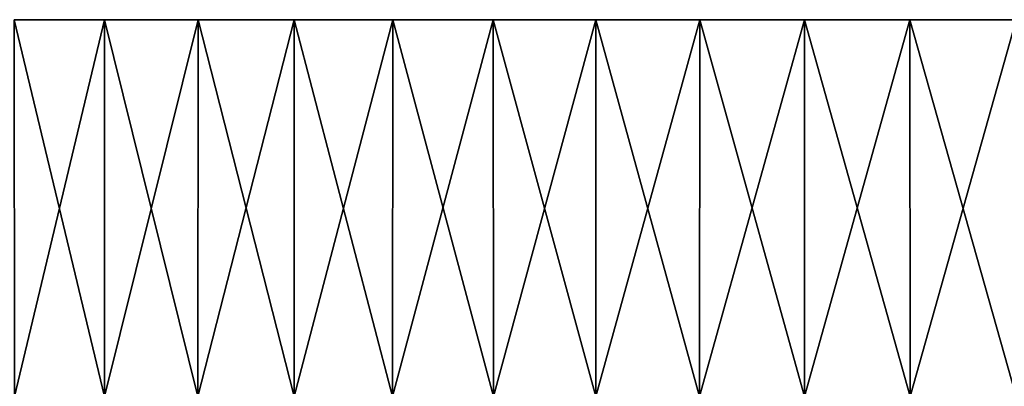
# Model space of a CAD drawing. Header units: metres. Extents: x -30 to 30, y -95 to 0.
# Tile 50 of 57: x -16.4 to -0.2, y -6 to 0. Entities that reach past the tile are written whole.
import ezdxf

# ---------------------------------------------------------------- set-up
doc = ezdxf.new("R2010")
doc.units = ezdxf.units.M
doc.layers.add('solid_122542', color=7, linetype='CONTINUOUS')

msp = doc.modelspace()

# ---------------------------------------------------------------- linework, layer by layer
at = {"layer": 'solid_122542'}
for points in [[(-16.486315, 0, -25.063881), (-16.486315, 0, 25.063881), (-14.999825, 0, 25.980457)], [(-14.999973, -6.2, 25.980778), (-14.999825, 0, 25.980457), (-16.486315, 0, 25.063881)], [(-14.999825, 0, -25.980457), (-16.486315, 0, -25.063881), (-14.999825, 0, 25.980457)], [(-16.485245, -6.2, 25.064651), (-14.999973, -6.2, 25.980778), (-16.486315, 0, 25.063881)], [(-14.999973, -6.2, 25.980778), (-13.463946, -6.2, 26.808994), (-14.999825, 0, 25.980457)], [(-14.999825, 0, -25.980457), (-14.999825, 0, 25.980457), (-13.462801, 0, 26.809507)], [(-13.463946, -6.2, 26.808994), (-13.462801, 0, 26.809507), (-14.999825, 0, 25.980457)], [(-13.462801, 0, -26.809507), (-14.999825, 0, -25.980457), (-13.462801, 0, 26.809507)], [(-13.463946, -6.2, 26.808994), (-11.88236, -6.2, 27.546497), (-13.462801, 0, 26.809507)], [(-13.462801, 0, -26.809507), (-13.462801, 0, 26.809507), (-11.883676, 0, 27.545683)], [(-11.88236, -6.2, 27.546497), (-11.883676, 0, 27.545683), (-13.462801, 0, 26.809507)], [(-11.883676, 0, -27.545683), (-13.462801, 0, -26.809507), (-11.883676, 0, 27.545683)], [(-11.883676, 0, -27.545683), (-11.883676, 0, 27.545683), (-10.259342, 0, 28.190943)], [(-10.260566, -6.2, 28.190792), (-10.259342, 0, 28.190943), (-11.883676, 0, 27.545683)], [(-10.259342, 0, -28.190943), (-11.883676, 0, -27.545683), (-10.259342, 0, 28.190943)], [(-11.88236, -6.2, 27.546497), (-10.260566, -6.2, 28.190792), (-11.883676, 0, 27.545683)], [(-10.260566, -6.2, 28.190792), (-8.604057, -6.2, 28.739697), (-10.259342, 0, 28.190943)], [(-10.259342, 0, -28.190943), (-10.259342, 0, 28.190943), (-8.60484, 0, 28.739447)], [(-8.604057, -6.2, 28.739697), (-8.60484, 0, 28.739447), (-10.259342, 0, 28.190943)], [(-8.60484, 0, -28.739447), (-10.259342, 0, -28.190943), (-8.60484, 0, 28.739447)], [(-8.60484, 0, -28.739447), (-8.60484, 0, 28.739447), (-6.918845, 0, 29.190907)], [(-6.918441, -6.2, 29.191355), (-6.918845, 0, 29.190907), (-8.60484, 0, 28.739447)], [(-6.918845, 0, -29.190907), (-8.60484, 0, -28.739447), (-6.918845, 0, 29.190907)], [(-8.604057, -6.2, 28.739697), (-6.918441, -6.2, 29.191355), (-8.60484, 0, 28.739447)], [(-6.918845, 0, -29.190907), (-6.918845, 0, 29.190907), (-5.207899, 0, 29.544395)], [(-5.209418, -6.2, 29.544237), (-5.207899, 0, 29.544395), (-6.918845, 0, 29.190907)], [(-5.207899, 0, -29.544395), (-6.918845, 0, -29.190907), (-5.207899, 0, 29.544395)], [(-6.918441, -6.2, 29.191355), (-5.209418, -6.2, 29.544237), (-6.918845, 0, 29.190907)], [(-5.209418, -6.2, 29.544237), (-3.482768, -6.2, 29.797153), (-5.207899, 0, 29.544395)], [(-5.207899, 0, -29.544395), (-5.207899, 0, 29.544395), (-3.486284, 0, 29.796654)], [(-3.482768, -6.2, 29.797153), (-3.486284, 0, 29.796654), (-5.207899, 0, 29.544395)], [(-3.486284, 0, -29.796654), (-5.207899, 0, -29.544395), (-3.486284, 0, 29.796654)], [(-3.486284, 0, -29.796654), (-3.486284, 0, 29.796654), (-1.750695, 0, 29.948435)], [(-1.744335, -6.2, 29.949245), (-1.750695, 0, 29.948435), (-3.486284, 0, 29.796654)], [(-1.750695, 0, -29.948435), (-3.486284, 0, -29.796654), (-1.750695, 0, 29.948435)], [(-3.482768, -6.2, 29.797153), (-1.744335, -6.2, 29.949245), (-3.486284, 0, 29.796654)], [(-1.750695, 0, -29.948435), (-1.750695, 0, 29.948435), (0, 0, 30)], [(0, -6.2, 30), (0, 0, 30), (-1.750695, 0, 29.948435)], [(0, 0, -30), (-1.750695, 0, -29.948435), (0, 0, 30)], [(-1.744335, -6.2, 29.949245), (0, -6.2, 30), (-1.750695, 0, 29.948435)], [(-16.485245, -6.2, -25.064651), (-16.486315, 0, -25.063881), (-14.999825, 0, -25.980457)], [(-14.999973, -6.2, -25.980778), (-16.485245, -6.2, -25.064651), (-14.999825, 0, -25.980457)], [(-14.999973, -6.2, -25.980778), (-14.999825, 0, -25.980457), (-13.462801, 0, -26.809507)], [(-13.463946, -6.2, -26.808994), (-14.999973, -6.2, -25.980778), (-13.462801, 0, -26.809507)], [(-13.463946, -6.2, -26.808994), (-13.462801, 0, -26.809507), (-11.883676, 0, -27.545683)], [(-11.88236, -6.2, -27.546497), (-13.463946, -6.2, -26.808994), (-11.883676, 0, -27.545683)], [(-11.88236, -6.2, -27.546497), (-11.883676, 0, -27.545683), (-10.259342, 0, -28.190943)], [(-10.260566, -6.2, -28.190792), (-11.88236, -6.2, -27.546497), (-10.259342, 0, -28.190943)], [(-10.260566, -6.2, -28.190792), (-10.259342, 0, -28.190943), (-8.60484, 0, -28.739447)], [(-8.604057, -6.2, -28.739697), (-10.260566, -6.2, -28.190792), (-8.60484, 0, -28.739447)], [(-8.604057, -6.2, -28.739697), (-8.60484, 0, -28.739447), (-6.918845, 0, -29.190907)], [(-6.918441, -6.2, -29.191355), (-8.604057, -6.2, -28.739697), (-6.918845, 0, -29.190907)], [(-6.918441, -6.2, -29.191355), (-6.918845, 0, -29.190907), (-5.207899, 0, -29.544395)], [(-5.209418, -6.2, -29.544237), (-6.918441, -6.2, -29.191355), (-5.207899, 0, -29.544395)], [(-5.209418, -6.2, -29.544237), (-5.207899, 0, -29.544395), (-3.486284, 0, -29.796654)], [(-3.482768, -6.2, -29.797153), (-5.209418, -6.2, -29.544237), (-3.486284, 0, -29.796654)], [(-3.482768, -6.2, -29.797153), (-3.486284, 0, -29.796654), (-1.750695, 0, -29.948435)], [(-1.744335, -6.2, -29.949245), (-3.482768, -6.2, -29.797153), (-1.750695, 0, -29.948435)], [(-1.744335, -6.2, -29.949245), (-1.750695, 0, -29.948435), (0, 0, -30)], [(0, -6.2, -30), (-1.744335, -6.2, -29.949245), (0, 0, -30)]]:
    msp.add_3dface(points, dxfattribs=at)

doc.saveas('drawing.dxf')
